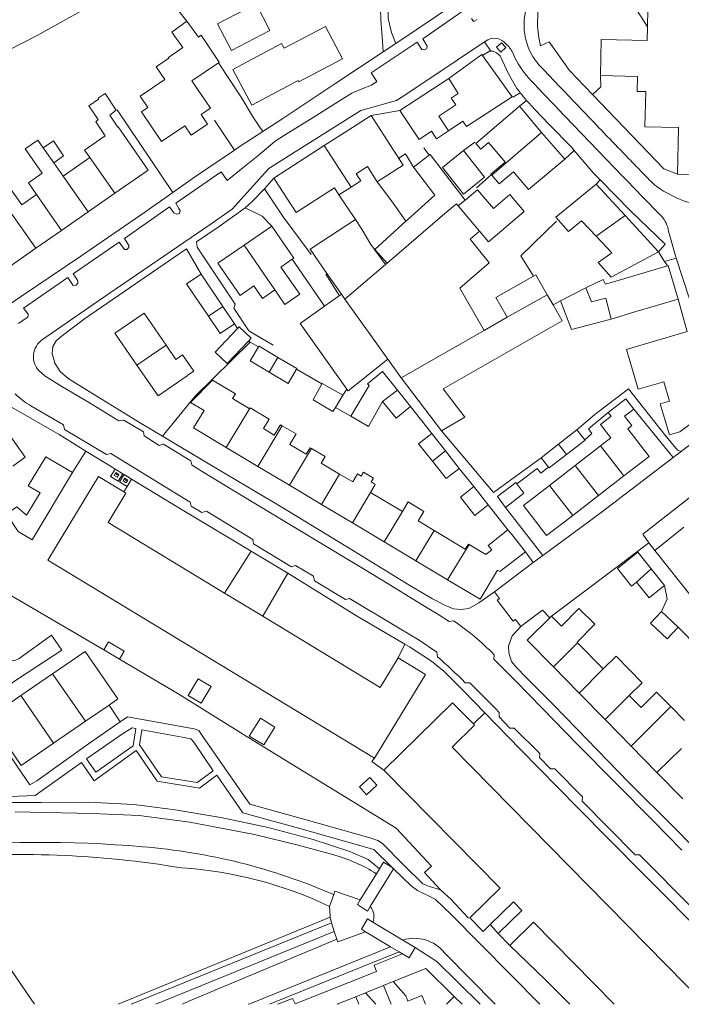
# Model space of a CAD drawing. Header units: metres. Extents: x 89500 to 94494, y 464000 to 469000.
# Tile 15 of 61: x 89607 to 89727, y 466000 to 466178. Entities that reach past the tile are written whole.
import ezdxf

# ---------------------------------------------------------------- set-up
doc = ezdxf.new("R2010")
doc.units = ezdxf.units.M
for name, color, linetype, lineweight in [('B01', 251, 'Continuous', 15), ('B02', 251, 'Continuous', 15), ('B03', 251, 'Continuous', 15), ('B04', 251, 'Continuous', 15), ('B07', 251, 'Continuous', 15), ('Q07', 251, 'Continuous', 15), ('Q19', 251, 'Continuous', 15), ('T01', 251, 'Continuous', 15), ('T03', 251, 'Continuous', 15), ('T04', 251, 'Continuous', 15), ('T09', 251, 'Continuous', 15), ('V00', 251, 'Continuous', 15), ('V02', 251, 'Continuous', 15), ('V05', 251, 'Continuous', 15), ('W00', 251, 'Continuous', 15), ('W01', 251, 'Continuous', 15)]:
    doc.layers.add(name, color=color, linetype=linetype, lineweight=lineweight)

msp = doc.modelspace()

# ---------------------------------------------------------------- linework, layer by layer
at = {"layer": 'B01'}
for points in [[(89720.794, 466176.915), (89720.935, 466183.459)], [(89636.751, 466173.18), (89634.723, 466175.972), (89637.455, 466177.955), (89639.55, 466175.069)], [(89665.632, 466171.16), (89662.529, 466177.012), (89655.067, 466173.054), (89654.609, 466173.918), (89645.782, 466169.236), (89649.214, 466162.765), (89657.59, 466167.207), (89657.719, 466166.964), (89665.632, 466171.16)], [(89643.214, 466170.449), (89643.338, 466170.533), (89640.049, 466175.406), (89639.55, 466175.069)], [(89712.424, 466174.676), (89720.741, 466174.461), (89720.794, 466176.915)], [(89712.424, 466174.676), (89712.293, 466168.103)], [(89636.751, 466173.18), (89634.135, 466171.414), (89634.236, 466171.265), (89631.905, 466169.692), (89633.46, 466167.388), (89629.035, 466164.401), (89630.433, 466162.33), (89629.272, 466161.546), (89632.908, 466156.161), (89637.111, 466158.998), (89638.242, 466157.322), (89641.224, 466159.334), (89640.068, 466161.047), (89641.758, 466162.188), (89638.383, 466167.189), (89643.214, 466170.449)], [(89684.783, 466158.117), (89687.381, 466159.836), (89688.051, 466158.885), (89696.292, 466164.283), (89690.966, 466171.739)], [(89690.966, 466171.739), (89690.843, 466171.911), (89684.829, 466167.569)], [(89712.293, 466168.103), (89718.967, 466167.927), (89718.921, 466165.256), (89720.463, 466165.208), (89720.299, 466158.864)], [(89684.829, 466167.569), (89676.001, 466161.82)], [(89624.963, 466158.782), (89623.517, 466160.951), (89624.684, 466161.829), (89622.675, 466164.861), (89621.409, 466164.001), (89621.513, 466163.829), (89619.767, 466162.609), (89621.447, 466160.149), (89621.004, 466159.756), (89622.688, 466157.198)], [(89676.001, 466161.82), (89679.501, 466156.56), (89681.716, 466158.034), (89682.619, 466156.677), (89684.783, 466158.117)], [(89697.629, 466162.571), (89689.744, 466155.825), (89690.622, 466154.804), (89692.019, 466156.005), (89694.834, 466152.73)], [(89697.629, 466162.571), (89701.608, 466157.784)], [(89670.794, 466160.9), (89666.577, 466158.186)], [(89674.831, 466154.635), (89670.794, 466160.9)], [(89624.461, 466146.815), (89630.49, 466151.013), (89625.042, 466158.837), (89624.963, 466158.782)], [(89666.577, 466158.186), (89662.3, 466155.433)], [(89701.608, 466157.784), (89705.83, 466152.985)], [(89726.193, 466150.241), (89726.369, 466158.736), (89720.299, 466158.864)], [(89608.227, 466154.873), (89610.488, 466156.451), (89611.485, 466155.023)], [(89613.405, 466152.344), (89615.137, 466153.601), (89613.327, 466156.301), (89611.485, 466155.023)], [(89622.688, 466157.198), (89618.973, 466154.611)], [(89610.292, 466146.577), (89608.818, 466148.688), (89611.324, 466150.437), (89608.227, 466154.873)], [(89618.973, 466154.611), (89619.906, 466153.271)], [(89662.3, 466155.433), (89653.192, 466149.571)], [(89674.831, 466154.635), (89676.599, 466151.891), (89672.449, 466149.238)], [(89681.292, 466153.697), (89681.498, 466153.851), (89687.8, 466145.576)], [(89615.084, 466149.913), (89613.405, 466152.344)], [(89619.906, 466153.271), (89615.084, 466149.913)], [(89678.448, 466151.563), (89681.292, 466153.697)], [(89692.628, 466150.106), (89692.467, 466150.299), (89695.065, 466152.461), (89694.834, 466152.73)], [(89696.563, 466150.666), (89699.283, 466147.503), (89705.83, 466152.985)], [(89668.113, 466150.324), (89668.927, 466149.051), (89667.179, 466147.934)], [(89668.113, 466150.324), (89670.158, 466151.637)], [(89671.911, 466148.895), (89670.158, 466151.637)], [(89682.304, 466146.497), (89678.448, 466151.563)], [(89696.563, 466150.666), (89693.962, 466148.502)], [(89732.791, 466150.095), (89726.193, 466150.241)], [(89653.192, 466149.571), (89657.22, 466143.334), (89664.161, 466147.788)], [(89672.449, 466149.238), (89671.911, 466148.895)], [(89693.962, 466148.502), (89692.628, 466150.106)], [(89711.509, 466148.453), (89704.189, 466142.475), (89706.499, 466139.893), (89708.878, 466141.797), (89711.504, 466139.017)], [(89716.752, 466142.778), (89711.509, 466148.453)], [(89607.593, 466144.697), (89605.282, 466148.03), (89603.417, 466146.702)], [(89619.632, 466143.452), (89624.461, 466146.815)], [(89664.97, 466146.522), (89664.161, 466147.788)], [(89667.179, 466147.934), (89664.97, 466146.522)], [(89687.8, 466145.576), (89690.023, 466147.462)], [(89690.023, 466147.462), (89692.923, 466144.045)], [(89610.292, 466146.577), (89607.593, 466144.697)], [(89677.441, 466142.072), (89682.304, 466146.497)], [(89692.923, 466144.045), (89695.901, 466146.572)], [(89695.901, 466146.572), (89698.508, 466143.501)], [(89614.816, 466140.099), (89619.632, 466143.452)], [(89698.508, 466143.501), (89692.059, 466138.027)], [(89667.962, 466142.072), (89659.757, 466136.679), (89662.775, 466132.288)], [(89669.02, 466140.492), (89667.962, 466142.072)], [(89677.082, 466141.746), (89671.489, 466136.658), (89673.688, 466134.178)], [(89677.441, 466142.072), (89677.082, 466141.746)], [(89722.799, 466136.231), (89716.752, 466142.778)], [(89610.153, 466136.852), (89614.816, 466140.099)], [(89652.82, 466140.878), (89647.827, 466137.433)], [(89656.523, 466134.878), (89656.819, 466135.082), (89652.82, 466140.878)], [(89669.02, 466140.492), (89670.727, 466137.551)], [(89690.41, 466139.971), (89688.739, 466138.533), (89692.156, 466134.191), (89686.85, 466129.604), (89691.242, 466121.986)], [(89692.059, 466138.027), (89690.41, 466139.971)], [(89711.504, 466139.017), (89714.351, 466136.002), (89711.851, 466134.26), (89714.222, 466131.596), (89722.799, 466136.231)], [(89603.566, 466135.862), (89605.253, 466133.44), (89610.153, 466136.852)], [(89647.827, 466137.433), (89643.077, 466134.156), (89647.096, 466128.331), (89649.582, 466130.047)], [(89670.727, 466137.551), (89673.408, 466133.939)], [(89655.208, 466126.671), (89657.884, 466128.517), (89654.472, 466133.462), (89656.523, 466134.878)], [(89673.408, 466133.939), (89673.688, 466134.178)], [(89724.4, 466133.699), (89716.688, 466131.387)], [(89726.319, 466127.668), (89724.502, 466133.73), (89724.4, 466133.699)], [(89665.455, 466128.528), (89662.775, 466132.288)], [(89700.172, 466131.812), (89693.379, 466127.935), (89695.166, 466124.803)], [(89702.665, 466128.451), (89700.606, 466132.06), (89700.172, 466131.812)], [(89709.614, 466129.713), (89712.798, 466131.188), (89713.191, 466130.339), (89716.688, 466131.387)], [(89653.375, 466129.329), (89651.141, 466127.788), (89649.582, 466130.047)], [(89653.375, 466129.329), (89655.208, 466126.671)], [(89714.225, 466124.043), (89713.226, 466127.828), (89710.682, 466127.156), (89709.614, 466129.713)], [(89662.374, 466126.348), (89665.455, 466128.528)], [(89703.702, 466126.634), (89702.665, 466128.451)], [(89718.505, 466125.326), (89726.319, 466127.668)], [(89666.43, 466111.378), (89657.965, 466123.227), (89662.374, 466126.348)], [(89683.525, 466103.833), (89687.764, 466106.252), (89683.838, 466111.396), (89705.382, 466123.69), (89703.702, 466126.634)], [(89718.505, 466125.326), (89714.225, 466124.043)], [(89628.441, 466115.687), (89624.445, 466121.506), (89629.724, 466125.13), (89633.724, 466119.305)], [(89695.415, 466124.367), (89691.242, 466121.986)], [(89695.166, 466124.803), (89695.415, 466124.367)], [(89727.813, 466121.713), (89717.366, 466118.64)], [(89633.724, 466119.305), (89635.485, 466116.741)], [(89717.366, 466118.64), (89716.996, 466118.531), (89719.113, 466111.336), (89723.748, 466112.699), (89724.78, 466109.19), (89723.102, 466108.696), (89724.761, 466103.059), (89726.637, 466103.611), (89731.568, 466107.296), (89731.249, 466108.382)], [(89635.485, 466116.741), (89636.688, 466117.567), (89638.703, 466114.632), (89637.5, 466113.806)], [(89673.824, 466116.8), (89666.664, 466111.05), (89666.43, 466111.378)], [(89673.824, 466116.8), (89676.214, 466113.41)], [(89637.5, 466113.806), (89637.545, 466113.74), (89632.266, 466110.115), (89628.441, 466115.687)], [(89640.573, 466107.472), (89638.109, 466108.944), (89642.083, 466112.988), (89646.247, 466110.501), (89645.734, 466109.642), (89648.765, 466107.83)], [(89676.214, 466113.41), (89683.525, 466103.833)], [(89718.321, 466107.747), (89716.882, 466109.607), (89713.679, 466107.129)], [(89644.571, 466100.808), (89638.691, 466104.322), (89640.573, 466107.472)], [(89648.765, 466107.83), (89648.814, 466107.801)], [(89648.814, 466107.801), (89648.918, 466107.975), (89652.357, 466105.92), (89651.332, 466104.206), (89653.286, 466103.038)], [(89716.539, 466095.672), (89721.084, 466099.187), (89717.226, 466104.174), (89717.963, 466104.744), (89716.644, 466106.449), (89718.321, 466107.747)], [(89713.679, 466107.129), (89714.205, 466106.449), (89712.291, 466104.969), (89714.17, 466102.539), (89712.306, 466101.097)], [(89608.222, 466099.069), (89604.356, 466104.539), (89604.148, 466104.382), (89601.941, 466102.833), (89601.657, 466103.214), (89601.438, 466103.049)], [(89653.286, 466103.038), (89654.411, 466104.922), (89654.723, 466104.736)], [(89654.723, 466104.736), (89657.227, 466103.24), (89656.102, 466101.356)], [(89650.323, 466097.372), (89644.571, 466100.808)], [(89656.102, 466101.356), (89659.07, 466099.583)], [(89659.07, 466099.583), (89659.772, 466100.757), (89660.028, 466100.604)], [(89660.028, 466100.604), (89662.481, 466099.137), (89661.78, 466097.963)], [(89712.306, 466101.097), (89707.704, 466097.538)], [(89608.222, 466099.069), (89606.015, 466097.431)], [(89656.037, 466093.957), (89650.323, 466097.372)], [(89661.78, 466097.963), (89665.1, 466095.979)], [(89707.704, 466097.538), (89703.049, 466093.936)], [(89671.419, 466044.549), (89612.31, 466080.408), (89621.484, 466095.531), (89626.084, 466092.74)], [(89665.1, 466095.979), (89667.474, 466094.56)], [(89667.474, 466094.56), (89668.339, 466096.008), (89668.999, 466095.614), (89669.421, 466096.321), (89671.213, 466095.251), (89670.807, 466094.572), (89671.56, 466094.122), (89670.678, 466092.646)], [(89711.943, 466092.116), (89716.539, 466095.672)], [(89661.825, 466090.498), (89656.037, 466093.957)], [(89703.049, 466093.936), (89698.335, 466090.29)], [(89626.084, 466092.74), (89626.44, 466092.524), (89623.221, 466087.217), (89644.289, 466074.436)], [(89670.678, 466092.646), (89676.447, 466089.199)], [(89707.26, 466088.494), (89711.943, 466092.116)], [(89667.403, 466087.165), (89661.825, 466090.498)], [(89676.447, 466089.199), (89677.484, 466090.934), (89680.348, 466089.223), (89679.31, 466087.488)], [(89698.335, 466090.29), (89702.546, 466084.847)], [(89702.546, 466084.847), (89707.26, 466088.494)], [(89673.162, 466083.724), (89667.403, 466087.165)], [(89679.31, 466087.488), (89682.181, 466085.772)], [(89727.373, 466086.353), (89722.12, 466082.174)], [(89682.181, 466085.772), (89687.838, 466082.393)], [(89695.554, 466085.895), (89691.992, 466083.076), (89692.624, 466082.278)], [(89696.248, 466085.018), (89695.554, 466085.895)], [(89696.248, 466085.018), (89698.726, 466081.887)], [(89678.906, 466080.291), (89673.162, 466083.724)], [(89687.838, 466082.393), (89688.387, 466083.315), (89688.551, 466083.217)], [(89688.551, 466083.217), (89691.541, 466081.438)], [(89698.726, 466081.887), (89694.053, 466078.35), (89693.668, 466078.58), (89690.538, 466073.341), (89684.641, 466076.865)], [(89691.541, 466081.438), (89692.624, 466082.278)], [(89722.12, 466082.174), (89728.935, 466073.607), (89729.009, 466073.666)], [(89684.641, 466076.865), (89678.906, 466080.291)], [(89644.289, 466074.436), (89651.195, 466070.247)], [(89651.195, 466070.247), (89672.449, 466057.353), (89675.703, 466062.717)], [(89703.759, 466061.059), (89699.007, 466065.901), (89703.433, 466070.246)], [(89703.433, 466070.246), (89705.212, 466068.433)], [(89705.212, 466068.433), (89708.379, 466071.632), (89711.258, 466068.783), (89708.05, 466065.541)], [(89708.05, 466065.541), (89708.137, 466065.452)], [(89708.137, 466065.452), (89712.783, 466060.718)], [(89623.399, 466054.178), (89624.995, 466055.278), (89619.057, 466063.894), (89613.186, 466059.848)], [(89712.783, 466060.718), (89715.128, 466063.019), (89719.845, 466058.211), (89717.5, 466055.91)], [(89675.703, 466062.717), (89680.628, 466059.729), (89671.419, 466044.549)], [(89613.186, 466059.848), (89607.438, 466055.888)], [(89708.404, 466056.324), (89703.759, 466061.059)], [(89607.438, 466055.888), (89601.571, 466051.845), (89607.509, 466043.229), (89613.376, 466047.272)], [(89713.113, 466051.526), (89708.404, 466056.324)], [(89717.5, 466055.91), (89719.622, 466053.747)], [(89719.622, 466053.747), (89722.449, 466056.509)], [(89722.449, 466056.509), (89724.996, 466053.902)], [(89619.124, 466051.232), (89623.399, 466054.178)], [(89673.12, 466042.39), (89685.549, 466054.593), (89689.312, 466050.76)], [(89724.996, 466053.902), (89727.476, 466051.363)], [(89613.376, 466047.272), (89619.124, 466051.232)], [(89689.312, 466050.76), (89689.512, 466050.557), (89685.454, 466046.572), (89731.18, 466000)], [(89717.82, 466046.728), (89713.113, 466051.526)], [(89722.508, 466041.951), (89717.82, 466046.728)], [(89694.126, 466020.994), (89673.12, 466042.39)], [(89727.159, 466037.21), (89722.508, 466041.951)], [(89688.668, 466015.635), (89694.126, 466020.994)], [(89692.347, 466014.426), (89696.537, 466018.54)], [(89698.05, 466016.999), (89696.537, 466018.54)], [(89693.782, 466012.807), (89698.05, 466016.999)], [(89692.347, 466014.426), (89691.078, 466013.18), (89688.668, 466015.635)], [(89695.86, 466010.644), (89700.152, 466014.858)], [(89714.741, 466000), (89700.152, 466014.858)], [(89693.782, 466012.807), (89695.86, 466010.644)], [(89673.033, 466003.394), (89674.8, 466004.108)], [(89680.618, 466000), (89679.98, 466001.595), (89677.467, 466000.586), (89677.068, 466001.553), (89674.8, 466004.108)], [(89673.033, 466003.394), (89674.404, 466000)], [(89669.803, 466002.088), (89668.026, 466001.37)], [(89668.026, 466001.37), (89668.58, 466000)], [(89671.658, 466000), (89669.803, 466002.088)], [(89685.844, 466001.407), (89684.455, 466000)], [(89687.268, 466000), (89685.844, 466001.407)], [(89664.805, 466000.068), (89664.637, 466000)], [(89664.865, 466000), (89664.805, 466000.068)]]:
    msp.add_lwpolyline(points, dxfattribs=at)
at = {"layer": 'B02'}
for points in [[(89643.037, 466177.505), (89649.981, 466181.103), (89652.481, 466176.279), (89645.536, 466172.681), (89643.037, 466177.505)], [(89683.687, 466151.498), (89687.517, 466154.531)], [(89687.517, 466154.531), (89691.337, 466149.732), (89687.494, 466146.673)], [(89683.687, 466151.498), (89687.494, 466146.673)], [(89640.086, 466132.179), (89637.423, 466130.398), (89639.917, 466126.669)], [(89643.993, 466126.338), (89640.086, 466132.179)], [(89641.052, 466125.099), (89639.917, 466126.669)], [(89646.094, 466123.198), (89643.993, 466126.338)], [(89641.052, 466125.099), (89641.407, 466124.568)], [(89641.407, 466124.568), (89643.489, 466121.455), (89646.094, 466123.198)], [(89646.612, 466122.303), (89642.616, 466118.062), (89644.78, 466116.023), (89648.592, 466120.069)], [(89648.592, 466120.069), (89649.099, 466120.607), (89646.935, 466122.646), (89646.612, 466122.303)], [(89652.351, 466114.418), (89648.934, 466116.452), (89650.445, 466118.989)], [(89650.445, 466118.989), (89650.535, 466119.14), (89653.951, 466117.106)], [(89653.951, 466117.106), (89657.367, 466115.072), (89657.313, 466114.981)], [(89657.313, 466114.981), (89655.767, 466112.384)], [(89655.767, 466112.384), (89652.351, 466114.418)], [(89675.586, 466111.169), (89672.879, 466114.545), (89670.166, 466112.336), (89670.417, 466111.993), (89667.134, 466106.447)], [(89664.345, 466108.047), (89663.899, 466107.308), (89660.301, 466109.402), (89661.911, 466112.299)], [(89661.911, 466112.299), (89661.961, 466112.388), (89665.685, 466110.269)], [(89677.952, 466108.217), (89675.586, 466111.169)], [(89665.685, 466110.269), (89664.345, 466108.047)], [(89667.134, 466106.447), (89670.3, 466104.582), (89672.882, 466109.09)], [(89672.882, 466109.09), (89675.312, 466106.112), (89677.952, 466108.217)], [(89707.984, 466104.015), (89704.679, 466101.407)], [(89709.483, 466102.18), (89707.984, 466104.015)], [(89681.751, 466103.335), (89679.395, 466101.471), (89681.895, 466098.313)], [(89684.251, 466100.177), (89681.751, 466103.335)], [(89706.148, 466099.528), (89709.522, 466102.132), (89709.483, 466102.18)], [(89704.679, 466101.407), (89701.559, 466098.945)], [(89616.767, 466096.241), (89609.514, 466084.091), (89606.961, 466085.615), (89604.835, 466088.774), (89606.705, 466090.059), (89608.471, 466088.527), (89610.924, 466092.571), (89608.789, 466093.845), (89611.94, 466099.123), (89616.767, 466096.241)], [(89686.75, 466097.018), (89684.251, 466100.177)], [(89701.559, 466098.945), (89702.905, 466097.235)], [(89702.905, 466097.235), (89703.008, 466097.104), (89706.148, 466099.528)], [(89681.895, 466098.313), (89684.394, 466095.154), (89686.75, 466097.018)], [(89689.371, 466093.707), (89686.944, 466091.787), (89689.559, 466088.483), (89691.985, 466090.404)], [(89691.985, 466090.404), (89689.371, 466093.707)], [(89697.151, 466094.207), (89696.947, 466094.481), (89693.659, 466091.904), (89695.086, 466089.916)], [(89695.086, 466089.916), (89698.394, 466092.536), (89697.151, 466094.207)], [(89716.953, 466080.156), (89719.053, 466081.84)], [(89719.053, 466081.84), (89721.468, 466078.829)], [(89718.815, 466076.431), (89717.914, 466075.712), (89715.376, 466078.891), (89716.953, 466080.156)], [(89721.468, 466078.829), (89723.883, 466075.818)], [(89721.782, 466074.133), (89721.091, 466073.579), (89718.815, 466076.431)], [(89723.883, 466075.818), (89721.782, 466074.133)], [(89726.325, 466068.266), (89724.348, 466066.162), (89721.343, 466068.985), (89723.32, 466071.09)], [(89723.32, 466071.09), (89726.325, 466068.266)], [(89625.259, 466062.475), (89626.123, 466063.898), (89623.306, 466065.61), (89622.441, 466064.187)], [(89622.441, 466064.187), (89625.259, 466062.475)], [(89641.876, 466057.513), (89640.078, 466054.498), (89637.736, 466055.895), (89639.534, 466058.91), (89641.876, 466057.513)], [(89653.377, 466050.161), (89651.375, 466046.943), (89648.768, 466048.565), (89650.77, 466051.783), (89653.377, 466050.161)]]:
    msp.add_lwpolyline(points, dxfattribs=at)
at = {"layer": 'B03'}
for points in [[(89670.57, 466041.057), (89668.684, 466039.354)], [(89670.57, 466041.057), (89671.85, 466039.64)], [(89669.964, 466037.936), (89668.684, 466039.354)], [(89671.85, 466039.64), (89669.964, 466037.936)]]:
    msp.add_lwpolyline(points, dxfattribs=at)
at = {"layer": 'B04'}
for points in [[(89674.533, 466024.845), (89673.05, 466025.724), (89672.294, 466024.499)], [(89670.649, 466017.702), (89674.868, 466024.517)], [(89672.294, 466024.499), (89671.767, 466023.645)], [(89674.868, 466024.517), (89674.927, 466024.612), (89674.533, 466024.845)], [(89671.767, 466023.645), (89668.845, 466018.912)], [(89668.845, 466018.912), (89668.339, 466018.051), (89670.174, 466016.89), (89670.649, 466017.702)], [(89671.12, 466014.864), (89670.116, 466015.489), (89669.042, 466013.618), (89669.807, 466013.13)], [(89676.517, 466011.637), (89671.12, 466014.864)], [(89669.807, 466013.13), (89674.329, 466010.431)], [(89678.789, 466010.279), (89676.517, 466011.637)], [(89674.329, 466010.431), (89675.863, 466009.515)], [(89675.863, 466009.515), (89676.49, 466009.141)], [(89676.49, 466009.141), (89677.689, 466008.425), (89678.789, 466010.279)]]:
    msp.add_lwpolyline(points, dxfattribs=at)
at = {"layer": 'B07'}
for points in [[(89684.783, 466158.117), (89683.029, 466160.752), (89686.099, 466162.795), (89685.286, 466164.017), (89686.572, 466164.873), (89684.829, 466167.569)], [(89692.628, 466150.106), (89701.608, 466157.784)], [(89613.405, 466152.344), (89611.485, 466155.023)], [(89662.3, 466155.433), (89667.179, 466147.934)], [(89619.906, 466153.271), (89624.461, 466146.815)], [(89615.084, 466149.913), (89619.632, 466143.452)], [(89603.417, 466146.702), (89604.996, 466144.265), (89610.153, 466136.852)], [(89610.292, 466146.577), (89614.816, 466140.099)], [(89684.583, 466143.503), (89686.222, 466144.905)], [(89686.552, 466144.517), (89686.222, 466144.905)], [(89686.552, 466144.517), (89687.8, 466145.576)], [(89673.688, 466134.178), (89684.583, 466143.503)], [(89690.41, 466139.971), (89686.552, 466144.517)], [(89711.504, 466139.017), (89716.752, 466142.778)], [(89647.827, 466137.433), (89653.375, 466129.329)], [(89666.073, 466127.661), (89673.408, 466133.939)], [(89665.455, 466128.528), (89666.073, 466127.661)], [(89666.073, 466127.661), (89673.824, 466116.8)], [(89695.415, 466124.367), (89702.665, 466128.451)], [(89641.407, 466124.568), (89643.993, 466126.338)], [(89691.242, 466121.986), (89676.214, 466113.41)], [(89628.441, 466115.687), (89633.724, 466119.305)], [(89652.351, 466114.418), (89653.951, 466117.106)], [(89672.882, 466109.09), (89675.586, 466111.169)], [(89648.814, 466107.801), (89644.571, 466100.808)], [(89650.323, 466097.372), (89654.723, 466104.736)], [(89656.037, 466093.957), (89660.028, 466100.604)], [(89706.148, 466099.528), (89704.679, 466101.407)], [(89712.306, 466101.097), (89716.539, 466095.672)], [(89681.895, 466098.313), (89684.251, 466100.177)], [(89707.704, 466097.538), (89711.943, 466092.116)], [(89661.825, 466090.498), (89665.1, 466095.979)], [(89703.049, 466093.936), (89707.26, 466088.494)], [(89670.678, 466092.646), (89667.403, 466087.165)], [(89676.447, 466089.199), (89673.162, 466083.724)], [(89682.181, 466085.772), (89678.906, 466080.291)], [(89684.641, 466076.865), (89688.551, 466083.217)], [(89721.468, 466078.829), (89718.815, 466076.431)], [(89708.137, 466065.452), (89703.759, 466061.059)], [(89619.124, 466051.232), (89613.186, 466059.848)], [(89708.404, 466056.324), (89712.783, 466060.718)], [(89613.376, 466047.272), (89607.438, 466055.888)], [(89713.113, 466051.526), (89717.5, 466055.91)], [(89717.82, 466046.728), (89724.996, 466053.902)], [(89722.508, 466041.951), (89726.939, 466046.291)]]:
    msp.add_lwpolyline(points, dxfattribs=at)
at = {"layer": 'Q07'}
for points in [[(89664.028, 466019.865), (89664.236, 466020.47), (89668.845, 466018.912)], [(89663.286, 466017.707), (89664.028, 466019.865)], [(89663.407, 466015.748), (89663.362, 466016.058), (89663.286, 466017.707)], [(89663.635, 466014.74), (89663.407, 466015.748)], [(89664.124, 466013.195), (89663.635, 466014.74)], [(89664.624, 466011.795), (89664.124, 466013.195)], [(89669.807, 466013.13), (89664.788, 466011.335), (89664.624, 466011.795)]]:
    msp.add_lwpolyline(points, dxfattribs=at)
msp.add_lwpolyline([(89671.12, 466014.864, 0.2740516), (89670.65, 466017.703)], format="xyb", dxfattribs=at)
at = {"layer": 'Q19'}
for points in [[(89718.14, 466181.086), (89720.794, 466176.915)], [(89623.668, 466095.52), (89624.506, 466096.894)], [(89625.89, 466096.052), (89625.053, 466094.68), (89623.668, 466095.52)], [(89624.298, 466095.733), (89624.603, 466096.236), (89625.158, 466095.897), (89624.853, 466095.394), (89624.298, 466095.733)], [(89624.603, 466096.236), (89624.728, 466095.815)], [(89624.728, 466095.815), (89625.158, 466095.897)], [(89626.656, 466093.708), (89625.267, 466094.55), (89626.104, 466095.922)], [(89625.936, 466094.733), (89626.242, 466095.236), (89626.796, 466094.898), (89626.491, 466094.395), (89625.936, 466094.733)], [(89626.366, 466094.816), (89626.242, 466095.236)], [(89626.796, 466094.898), (89626.366, 466094.816)]]:
    msp.add_lwpolyline(points, dxfattribs=at)
at = {"layer": 'T01'}
msp.add_lwpolyline([(89701.463, 466173.518), (89701.165, 466174.955), (89700.912, 466177.084), (89700.983, 466179.643), (89701.693, 466182.321), (89703.032, 466185.182), (89704.625, 466187.604), (89706.532, 466190.045), (89708.907, 466192.268), (89710.194, 466193.236)], dxfattribs=at)
at = {"layer": 'T03'}
for points in [[(89631.355, 466187.166), (89634.065, 466182.251), (89637.484, 466177.966)], [(89624.834, 466161.889), (89634.924, 466146.95)], [(89687.517, 466154.531), (89689.55, 466156.07)], [(89675.798, 466153.137), (89677.034, 466153.937), (89678.448, 466151.563)], [(89680.362, 466155.03), (89681.292, 466153.697)], [(89671.911, 466148.895), (89674.464, 466145.46), (89677.082, 466141.746)], [(89689.858, 466147.811), (89692.516, 466150.123)], [(89667.962, 466142.072), (89664.97, 466146.522)], [(89705.061, 466127.314), (89709.614, 466129.713)], [(89703.702, 466126.634), (89705.061, 466127.314)], [(89705.061, 466127.314), (89707.014, 466122.145), (89714.225, 466124.043)], [(89638.945, 466110.064), (89648.912, 466119.883)], [(89625.259, 466062.475), (89636.012, 466056.13), (89648.687, 466048.242), (89675.324, 466031.885), (89681.748, 466024.986), (89680.475, 466023.849), (89683.342, 466020.698)], [(89623.399, 466054.178), (89625.389, 466051.113)], [(89695.86, 466010.644), (89702.33, 466004.453), (89706.724, 466000)]]:
    msp.add_lwpolyline(points, dxfattribs=at)
at = {"layer": 'T04'}
for points in [[(89704.327, 466141.768), (89697.884, 466135.478), (89700.172, 466131.812)], [(89633.078, 466102.825), (89638.945, 466110.064)], [(89603.984, 466074.964), (89622.441, 466064.187)]]:
    msp.add_lwpolyline(points, dxfattribs=at)
at = {"layer": 'T09'}
for points in [[(89672.294, 466024.499), (89670.29, 466026.199), (89666.922, 466027.641), (89660.33, 466029.843), (89652.164, 466031.983), (89643.619, 466033.786), (89635.381, 466035.178), (89627.898, 466036.17), (89619.623, 466036.6), (89611.145, 466036.513), (89604.722, 466036.505), (89591.555, 466035.957), (89583.302, 466035.719)], [(89631.861, 466000), (89664.124, 466013.195)], [(89675.863, 466009.515), (89652.409, 466000)]]:
    msp.add_lwpolyline(points, dxfattribs=at)
for points in [[(89636.557, 466024.686, 0.0643339), (89591.262, 466026.378)], [(89663.286, 466017.707, 0.0959565), (89636.557, 466024.686)]]:
    msp.add_lwpolyline(points, format="xyb", dxfattribs=at)
at = {"layer": 'V00'}
for points in [[(89672.979, 466172.433), (89672.887, 466174.323), (89672.586, 466178.186), (89672.48, 466180.283), (89671.774, 466181.379), (89670.487, 466182.015), (89668.869, 466183.127), (89667.478, 466184.997), (89667.059, 466187.125), (89667.407, 466189.319), (89667.448, 466189.416)], [(89687.647, 466185.751), (89685.802, 466184.266), (89685.397, 466184.349), (89684.566, 466184.826), (89683.852, 466184.848), (89682.246, 466183.73), (89680.598, 466182.72), (89677.636, 466181.727), (89675.692, 466181.282), (89673.991, 466181.095), (89673.886, 466180.448), (89673.905, 466178.454), (89674.482, 466175.889), (89675.246, 466173.942)], [(89675.246, 466173.942), (89682.65, 466178.842), (89686.901, 466181.766)], [(89687.892, 466180.107), (89680.146, 466174.788), (89680.961, 466173.448), (89680.895, 466173.043)], [(89611.377, 466120.329), (89622.296, 466127.885), (89641.884, 466141.268), (89645.651, 466143.938), (89652.235, 466151.22), (89652.669, 466151.548), (89668.959, 466161.786), (89675.367, 466163.625), (89677.101, 466164.703), (89686.385, 466170.908), (89691.326, 466174.246)], [(89680.427, 466172.75), (89679.982, 466172.85), (89679.137, 466174.168), (89670.81, 466168.594), (89671.844, 466167.046)], [(89675.246, 466173.942), (89672.979, 466172.433)], [(89701.463, 466173.518), (89702.997, 466174.25), (89706.686, 466169.013), (89710.831, 466164.699)], [(89651.221, 466158.015), (89654.805, 466160.366), (89664.422, 466166.728), (89672.979, 466172.433)], [(89680.895, 466173.043), (89680.427, 466172.75)], [(89690.966, 466171.739), (89692.208, 466172.514), (89692.459, 466172.518)], [(89692.459, 466172.518), (89692.882, 466172.525), (89693.476, 466172.221), (89694.17, 466171.711), (89694.209, 466171.572), (89695.602, 466168.572), (89697.176, 466165.788)], [(89643.214, 466170.449), (89647.312, 466164.236), (89649.548, 466160.468), (89651.221, 466158.015)], [(89710.831, 466164.699), (89712.346, 466166.081), (89712.293, 466168.103)], [(89671.844, 466167.046), (89670.892, 466166.367), (89669.024, 466165.65), (89667.283, 466164.936), (89665.541, 466163.863), (89660.323, 466160.53), (89655.107, 466157.318), (89653.457, 466156.232), (89650.285, 466153.586), (89647.6, 466151.411), (89644.75, 466149.133)], [(89697.761, 466165.013), (89696.434, 466164.184)], [(89710.831, 466164.699), (89723.766, 466151.238), (89726.193, 466150.241)], [(89697.629, 466162.571), (89698.901, 466163.625)], [(89670.794, 466160.9), (89676.001, 466161.82)], [(89646.111, 466154.638), (89642.466, 466160.061)], [(89651.221, 466158.015), (89647.137, 466155.335), (89646.111, 466154.638)], [(89634.924, 466146.95), (89638.661, 466149.577), (89646.111, 466154.638)], [(89707.554, 466154.58), (89705.83, 466152.985)], [(89707.554, 466154.58), (89711.111, 466150.397), (89712.219, 466149.264)], [(89644.75, 466149.133), (89643.675, 466150.688), (89635.452, 466145.042), (89636.031, 466144.055), (89636.262, 466143.703), (89636.119, 466143.148)], [(89653.192, 466149.571), (89651.527, 466147.636)], [(89712.219, 466149.264), (89711.509, 466148.453)], [(89712.219, 466149.264), (89717.734, 466143.632), (89724.007, 466137.616), (89722.799, 466136.231)], [(89593.39, 466144.943), (89601.407, 466131.433), (89603.878, 466127.561), (89604.648, 466126.695), (89605.26, 466126.606), (89607.555, 466128.183), (89618.308, 466135.437), (89630.046, 466143.521), (89634.924, 466146.95)], [(89651.527, 466147.636), (89649.304, 466145.318), (89648.006, 466144.18)], [(89651.527, 466147.636), (89654.898, 466142.527), (89659.952, 466135.72)], [(89635.646, 466143.009), (89635.095, 466143.275), (89634.335, 466144.346), (89626.214, 466138.606), (89626.671, 466137.827), (89626.981, 466137.379), (89626.966, 466136.981)], [(89636.119, 466143.148), (89635.646, 466143.009)], [(89648.006, 466144.18), (89643.329, 466140.812), (89639.231, 466137.999)], [(89648.006, 466144.18), (89651.099, 466142.686), (89652.82, 466140.878)], [(89626.609, 466136.615), (89626.18, 466136.656), (89625.21, 466137.949), (89616.909, 466132.215), (89617.34, 466131.644)], [(89639.231, 466137.999), (89639.338, 466137.085), (89641.763, 466133.441), (89646.188, 466126.711), (89645.943, 466126.004), (89648.703, 466121.904), (89653.092, 466119.344)], [(89633.078, 466102.825), (89629.22, 466105.143), (89619.774, 466110.95), (89616.015, 466113.29), (89614.556, 466114.573), (89613.599, 466116.034), (89613.128, 466117.785), (89613.209, 466119.078), (89613.815, 466120.097), (89614.742, 466120.888), (89618.963, 466124.081), (89626.061, 466128.994), (89637.377, 466136.727)], [(89626.966, 466136.981), (89626.609, 466136.615)], [(89637.377, 466136.727), (89640.086, 466132.179)], [(89722.799, 466136.231), (89723.61, 466134.845), (89723.885, 466134.447)], [(89656.523, 466134.878), (89662.374, 466126.348)], [(89723.885, 466134.447), (89724.4, 466133.699)], [(89725.988, 466135.043), (89728.412, 466127.694), (89730.687, 466119.498), (89733.583, 466109.258), (89734.041, 466107.471)], [(89616.914, 466130.135), (89615.964, 466131.567), (89607.934, 466126.024)], [(89617.34, 466131.644), (89617.772, 466130.931), (89617.748, 466130.557)], [(89662.594, 466132.169), (89665.058, 466128.247)], [(89617.748, 466130.557), (89617.435, 466130.159), (89616.914, 466130.135)], [(89726.319, 466127.668), (89727.957, 466121.755)], [(89646.094, 466123.198), (89646.612, 466122.303)], [(89648.592, 466120.069), (89648.912, 466119.883)], [(89648.912, 466119.883), (89650.445, 466118.989)], [(89610.786, 466114.605), (89611.803, 466113.742), (89611.955, 466113.646)], [(89657.313, 466114.981), (89661.911, 466112.299)], [(89611.955, 466113.646), (89614.866, 466111.808), (89619.681, 466108.985), (89625.192, 466105.621)], [(89665.685, 466110.269), (89666.43, 466111.378)], [(89707.984, 466104.015), (89711.274, 466106.755), (89717.338, 466111.411), (89723.905, 466103.114), (89726.223, 466100.301), (89726.868, 466100.068)], [(89574.69, 466092.623), (89574.275, 466093.298), (89578.949, 466096.425), (89586.237, 466101.433), (89596.611, 466108.374), (89598.61, 466109.144), (89600.53, 466109.507), (89603.093, 466109.233), (89605.772, 466108.121), (89614.365, 466103.147), (89619.219, 466100.152)], [(89609.243, 466108.346), (89615.153, 466104.904)], [(89664.345, 466108.047), (89667.134, 466106.447)], [(89677.952, 466108.217), (89681.751, 466103.335)], [(89725.46, 466098.993), (89718.321, 466107.747)], [(89709.483, 466102.18), (89710.713, 466103.333), (89710.149, 466104.152), (89713.679, 466107.129)], [(89625.192, 466105.621), (89625.234, 466105.595)], [(89693.121, 466074.659), (89690.294, 466072.658), (89688.493, 466071.665), (89687.007, 466071.447), (89685.679, 466071.614), (89684.012, 466072.285), (89681.882, 466073.39), (89677.783, 466075.832), (89667.597, 466082.1), (89654.657, 466089.969), (89641.631, 466097.686), (89633.078, 466102.825)], [(89683.525, 466103.833), (89692.955, 466092.654), (89701.559, 466098.945)], [(89726.868, 466100.068), (89729.816, 466102.341)], [(89619.219, 466100.152), (89616.767, 466096.241)], [(89619.219, 466100.152), (89623.987, 466097.21), (89624.506, 466096.894)], [(89701.852, 466081.262), (89712.395, 466089.038), (89725.46, 466098.993)], [(89726.868, 466100.068), (89725.46, 466098.993)], [(89624.506, 466096.894), (89625.89, 466096.052)], [(89639.16, 466097.118), (89646.085, 466092.911), (89672.608, 466076.878), (89680.658, 466071.963)], [(89686.75, 466097.018), (89689.371, 466093.707)], [(89697.151, 466094.207), (89700.804, 466096.962), (89701.509, 466096.139), (89702.905, 466097.235)], [(89625.89, 466096.052), (89626.104, 466095.922)], [(89626.104, 466095.922), (89627.472, 466095.089)], [(89627.472, 466095.089), (89626.656, 466093.708)], [(89627.472, 466095.089), (89637.2, 466089.167), (89649.114, 466082.02)], [(89626.656, 466093.708), (89626.084, 466092.74)], [(89625.389, 466051.113), (89619.704, 466047.144), (89610.333, 466040.426), (89609.086, 466039.728), (89606.719, 466043.159), (89599.451, 466053.859), (89607.028, 466058.963), (89614.857, 466064.119), (89612.964, 466066.827), (89607.147, 466062.591), (89606.241, 466062.173), (89605.618, 466062.282), (89600.891, 466069.251), (89596.286, 466066.102), (89595.224, 466065.71), (89593.713, 466065.746), (89592.343, 466066.435), (89590.648, 466068.554), (89579.93, 466084.106), (89574.69, 466092.623)], [(89721.008, 466083.528), (89719.956, 466085.091), (89730.168, 466093.118)], [(89691.985, 466090.404), (89695.554, 466085.895)], [(89695.086, 466089.916), (89701.852, 466081.262)], [(89716.831, 466080.314), (89721.008, 466083.528)], [(89721.008, 466083.528), (89722.12, 466082.174)], [(89649.114, 466082.02), (89644.289, 466074.436)], [(89649.114, 466082.02), (89655.72, 466078.056)], [(89700.087, 466079.95), (89698.726, 466081.887)], [(89701.852, 466081.262), (89700.087, 466079.95)], [(89693.121, 466074.659), (89700.087, 466079.95)], [(89707.512, 466073.311), (89715.795, 466079.535)], [(89715.795, 466079.535), (89716.831, 466080.314)], [(89655.72, 466078.056), (89651.195, 466070.247)], [(89655.72, 466078.056), (89668.143, 466070.339), (89676.883, 466065.177)], [(89723.32, 466071.09), (89724.323, 466073.372), (89723.883, 466075.818)], [(89680.658, 466071.963), (89683.068, 466070.476), (89684.9, 466069.271)], [(89703.433, 466070.246), (89707.512, 466073.311)], [(89697.925, 466068.44), (89701.777, 466071.372), (89703.099, 466069.958), (89703.433, 466070.246)], [(89674.218, 466069.05), (89679.464, 466065.888), (89682.68, 466063.723)], [(89728.5, 466029.046), (89725.824, 466031.806), (89717.438, 466040.171), (89707.925, 466049.946), (89703.737, 466054.281), (89698.853, 466059.128), (89697.203, 466060.847), (89696.183, 466062.072), (89695.71, 466063.599), (89695.672, 466064.852), (89696.326, 466066.714), (89697.925, 466068.44)], [(89726.325, 466068.266), (89730.02, 466064.551)], [(89676.883, 466065.177), (89675.703, 466062.717)], [(89676.883, 466065.177), (89677.725, 466064.68), (89681.74, 466062.113), (89683.992, 466060.226), (89687.441, 466056.776), (89691.352, 466052.745)], [(89692.988, 466062.494), (89696.906, 466058.564)], [(89688.65, 466058.182), (89693.271, 466053.546)], [(89696.906, 466058.564), (89701.754, 466053.615), (89708.016, 466047.172), (89721.826, 466033.237), (89726.982, 466027.925)], [(89691.352, 466052.745), (89689.312, 466050.76)], [(89691.352, 466052.745), (89697.802, 466046.098), (89708.114, 466035.601), (89719.977, 466023.706), (89732.102, 466011.443), (89738.021, 466005.527)], [(89683.342, 466020.698), (89681.363, 466021.305), (89680.154, 466021.833), (89676.678, 466025.244), (89672.841, 466029.1), (89672.008, 466029.679), (89670.386, 466030.176), (89659.079, 466033.382), (89648.831, 466036.248), (89640.34, 466048.505), (89639.615, 466049.586), (89638.785, 466049.883), (89626.73, 466052.049), (89625.389, 466051.113)], [(89628.211, 466049.908), (89627.607, 466050.022), (89625.81, 466048.958), (89619.343, 466044.414), (89620.999, 466042.015), (89627.763, 466046.816), (89628.211, 466049.908)], [(89642.23, 466042.259), (89639.32, 466040.153), (89632.89, 466041.191), (89628.91, 466046.956), (89629.335, 466049.701), (89637.291, 466048.252), (89638.2, 466048.068), (89638.721, 466047.442), (89642.23, 466042.259)], [(89582.624, 466036.696), (89610.029, 466037.802), (89618.409, 466043.772), (89620.679, 466040.46), (89628.276, 466045.968), (89632.109, 466040.38), (89639.739, 466039.113), (89642.92, 466041.463), (89647.572, 466034.69), (89657.875, 466031.847), (89671.288, 466028.027), (89674.533, 466024.845)], [(89673.12, 466042.39), (89670.94, 466043.939), (89671.419, 466044.549)], [(89674.533, 466024.845), (89674.868, 466024.517)], [(89674.868, 466024.517), (89678.023, 466021.424), (89679.167, 466020.595), (89682.38, 466019.04), (89685.289, 466016.278), (89701.308, 466000)], [(89688.384, 466015.564), (89685.196, 466019.003), (89683.342, 466020.698)], [(89692.347, 466014.426), (89693.782, 466012.807)]]:
    msp.add_lwpolyline(points, dxfattribs=at)
at = {"layer": 'V02'}
for points in [[(89700.724, 466184.792, 0.1085379), (89698.498, 466178.194)], [(89702.049, 466169.139, -0.2304652), (89698.492, 466178.195)], [(89695.105, 466173.919, 0.3367371), (89691.909, 466174.611)], [(89696.405, 466172.243, 0.1156139), (89695.105, 466173.919)], [(89696.823, 466171.329, 0.0766097), (89699.687, 466167.251)], [(89702.287, 466168.887, 0.0009006), (89706.052, 466164.915)], [(89699.687, 466167.251, 0.0038754), (89723.334, 466142.649)], [(89697.761, 466165.013, -0.0072122), (89697.176, 466165.788)], [(89698.901, 466163.625, -0.0135374), (89697.761, 466165.013)], [(89706.052, 466164.915, 0.0008464), (89707.765, 466163.115)], [(89699.298, 466163.175, -0.0059538), (89698.901, 466163.625)], [(89707.765, 466163.115, 0.0011457), (89711.612, 466159.091)], [(89711.612, 466159.091, 0.0010952), (89712.962, 466157.684)], [(89712.962, 466157.684, 0.0008661), (89716.938, 466153.559)], [(89716.938, 466153.559, 0.0009739), (89718.958, 466151.473)], [(89718.958, 466151.473, 0.0007777), (89721.492, 466148.865)], [(89721.492, 466148.865, 0.0431498), (89723.122, 466147.577)], [(89723.122, 466147.577, 0.0194381), (89723.914, 466147.096)], [(89725.702, 466146.144, 0.0996547), (89730.637, 466144.722)], [(89724.617, 466139.964, 0.1426425), (89723.334, 466142.649)], [(89608.6, 466124.315, 0.3760995), (89608.738, 466124.926)], [(89611.377, 466120.329, 0.4725843), (89610.786, 466114.605)], [(89606.425, 466110.533, 0.0677387), (89609.243, 466108.346)], [(89693.032, 466063.287, 0.0526201), (89685.691, 466069.425)], [(89682.798, 466062.906, -0.0228948), (89687.792, 466058.215)]]:
    msp.add_lwpolyline(points, format="xyb", dxfattribs=at)
for points in [[(89688.966, 466178.462), (89689.343, 466177.883), (89689.961, 466178.268)], [(89691.909, 466174.611), (89691.326, 466174.246)], [(89692.459, 466172.518), (89691.326, 466174.246)], [(89693.47, 466173.251), (89694.279, 466172.37), (89695.164, 466173.169), (89694.366, 466174.058), (89693.47, 466173.251)], [(89696.823, 466171.329), (89696.405, 466172.243)], [(89702.049, 466169.139), (89702.168, 466169.013), (89702.287, 466168.887)], [(89702.287, 466168.887), (89702.049, 466169.139)], [(89707.554, 466154.58), (89707.087, 466155.072), (89703.087, 466159.205), (89700.422, 466161.972), (89699.298, 466163.175)], [(89725.702, 466146.144), (89723.914, 466147.096)], [(89725.988, 466135.043), (89724.617, 466139.964)], [(89725.988, 466135.043), (89723.885, 466134.447)], [(89608.738, 466124.926), (89607.934, 466126.024)], [(89607.033, 466123.26), (89608.6, 466124.315)], [(89625.234, 466105.595), (89626.048, 466105.748), (89629.645, 466103.615), (89629.769, 466102.879)], [(89623.707, 466099.71), (89622.911, 466099.518), (89615.35, 466104.078), (89615.153, 466104.904)], [(89629.769, 466102.879), (89632.484, 466101.146)], [(89632.484, 466101.146), (89633.252, 466101.398), (89638.219, 466098.405), (89638.372, 466097.648)], [(89638.072, 466090.918), (89623.707, 466099.71)], [(89638.372, 466097.648), (89639.16, 466097.118)], [(89641.015, 466089.269), (89640.178, 466089.019), (89638.268, 466090.172), (89638.072, 466090.918)], [(89649.396, 466084.148), (89641.015, 466089.269)], [(89657.147, 466079.413), (89656.371, 466079.211), (89649.524, 466083.342), (89649.396, 466084.148)], [(89660.398, 466077.474), (89657.147, 466079.413)], [(89666.148, 466073.269), (89660.539, 466076.652), (89660.398, 466077.474)], [(89693.117, 466074.665), (89694.023, 466073.476)], [(89666.887, 466073.433), (89666.148, 466073.269)], [(89674.218, 466069.05), (89666.887, 466073.433)], [(89694.023, 466073.476), (89693.572, 466073.148)], [(89693.572, 466073.148), (89696.506, 466069.347)], [(89685.691, 466069.425), (89684.9, 466069.271)], [(89696.506, 466069.347), (89696.939, 466069.651)], [(89696.939, 466069.651), (89697.89, 466068.403)], [(89682.68, 466063.723), (89682.798, 466062.906)], [(89692.988, 466062.494), (89693.032, 466063.287)], [(89687.792, 466058.215), (89688.65, 466058.182)], [(89693.271, 466053.546), (89693.956, 466052.834)], [(89693.956, 466052.834), (89693.963, 466052.036), (89695.879, 466050.012), (89696.688, 466049.968)], [(89696.688, 466049.968), (89701.322, 466045.426)], [(89701.322, 466045.426), (89701.279, 466044.651), (89703.233, 466042.65), (89704.037, 466042.637)], [(89704.037, 466042.637), (89709.052, 466037.542)], [(89709.052, 466037.542), (89708.998, 466036.777), (89718.533, 466027.05), (89719.354, 466027.042)], [(89591.262, 466026.378), (89600.047, 466013.775), (89600.463, 466013.778), (89609.917, 466000)], [(89729.093, 466017.222), (89719.354, 466027.042)], [(89678.789, 466010.279), (89682.669, 466007.775), (89690.549, 466000)], [(89653.893, 466000), (89656.57, 466001.068), (89657.037, 466000.063), (89671.773, 466005.92), (89671.328, 466007.069), (89676.49, 466009.141)], [(89674.8, 466004.108), (89680.696, 466006.491), (89685.844, 466001.407)], [(89669.803, 466002.088), (89673.033, 466003.394)], [(89664.805, 466000.068), (89668.026, 466001.37)]]:
    msp.add_lwpolyline(points, dxfattribs=at)
at = {"layer": 'V05'}
for points in [[(89663.407, 466015.748), (89625.059, 466000)], [(89663.635, 466014.74), (89627.425, 466000)]]:
    msp.add_lwpolyline(points, dxfattribs=at)
at = {"layer": 'W00'}
msp.add_lwpolyline([(89546.445, 466205.363), (89547.296, 466205.37), (89548.401, 466204.941), (89549.554, 466203.803), (89553.637, 466198.02), (89559.204, 466190.192), (89566.383, 466180.351), (89575.649, 466167.195), (89580.287, 466160.888), (89581.469, 466160.279), (89583.054, 466160.459), (89584.444, 466161.149), (89587.557, 466163.054), (89597.494, 466168.763), (89610.411, 466175.358), (89631.355, 466187.166)], dxfattribs=at)
at = {"layer": 'W01'}
for points in [[(89606.399, 466034.819), (89620.356, 466034.569), (89628.86, 466034.2), (89637.98, 466032.968), (89649.689, 466030.751), (89657.577, 466028.781), (89664.08, 466027.034)], [(89664.623, 466011.795), (89637.83, 466000.54), (89636.672, 466000)], [(89648.564, 466000), (89648.844, 466000.114), (89674.329, 466010.431)], [(89693.221, 466000), (89684.083, 466009.339)]]:
    msp.add_lwpolyline(points, dxfattribs=at)
for points in [[(89629.428, 466028.522, 0.0473545), (89589.981, 466028.226)], [(89664.028, 466019.865, 0.0824578), (89629.428, 466028.522)], [(89664.08, 466027.034, -0.0684929), (89671.767, 466023.645)], [(89684.083, 466009.339, 0.3071687), (89676.517, 466011.637)]]:
    msp.add_lwpolyline(points, format="xyb", dxfattribs=at)

doc.saveas('drawing.dxf')
